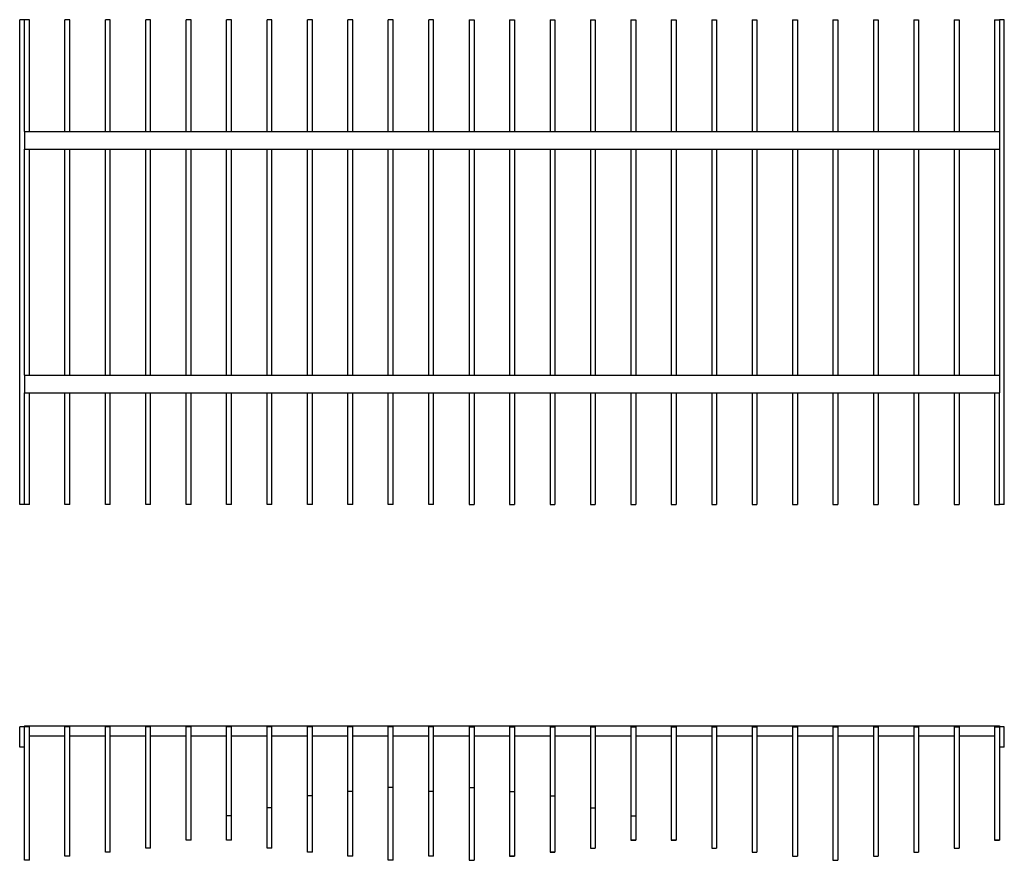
# Model space of a CAD drawing. Header units: centimetres. Extents: x 1837 to 3933, y 103 to 1041.
# Tile 20 of 34: x 3380 to 3624, y 103 to 311. Entities that reach past the tile are written whole.
import ezdxf

# ---------------------------------------------------------------- set-up
doc = ezdxf.new("R2010")
doc.units = ezdxf.units.CM
doc.layers.add('240x240$Visible$Curves$3D', color=7, linetype='Continuous', true_color=0x000000)
doc.layers.add('240x240$Visible$Curves$UNICANAL', color=252, linetype='Continuous', true_color=0x696969)

msp = doc.modelspace()

# ---------------------------------------------------------------- linework, layer by layer
at = {"layer": '240x240$Visible$Curves$3D'}
for points, degree in [([(3381.56, 311.02), (3380.96, 311.02), (3380.36, 311.02)], 2), ([(3380.36, 191.02), (3380.36, 251.02), (3380.36, 311.02)], 2), ([(3382.76, 311.02), (3382.16, 311.02), (3381.56, 311.02)], 2), ([(3381.56, 283.39), (3381.56, 297.21), (3381.56, 311.02)], 2), ([(3382.76, 283.39), (3382.76, 292.6), (3382.76, 301.81), (3382.76, 311.02)], 3), ([(3392.76, 311.02), (3392.16, 311.02), (3391.56, 311.02)], 2), ([(3391.56, 283.39), (3391.56, 292.6), (3391.56, 301.81), (3391.56, 311.02)], 3), ([(3392.76, 283.39), (3392.76, 292.6), (3392.76, 301.81), (3392.76, 311.02)], 3), ([(3402.76, 311.02), (3402.16, 311.02), (3401.56, 311.02)], 2), ([(3401.56, 283.39), (3401.56, 292.6), (3401.56, 301.81), (3401.56, 311.02)], 3), ([(3402.76, 283.39), (3402.76, 292.6), (3402.76, 301.81), (3402.76, 311.02)], 3), ([(3412.76, 311.02), (3412.16, 311.02), (3411.56, 311.02)], 2), ([(3411.56, 283.39), (3411.56, 292.6), (3411.56, 301.81), (3411.56, 311.02)], 3), ([(3412.76, 283.39), (3412.76, 292.6), (3412.76, 301.81), (3412.76, 311.02)], 3), ([(3422.76, 311.02), (3422.16, 311.02), (3421.56, 311.02)], 2), ([(3421.56, 283.39), (3421.56, 292.6), (3421.56, 301.81), (3421.56, 311.02)], 3), ([(3422.76, 283.39), (3422.76, 292.6), (3422.76, 301.81), (3422.76, 311.02)], 3), ([(3432.76, 311.02), (3432.16, 311.02), (3431.56, 311.02)], 2), ([(3431.56, 283.39), (3431.56, 292.6), (3431.56, 301.81), (3431.56, 311.02)], 3), ([(3432.76, 283.39), (3432.76, 292.6), (3432.76, 301.81), (3432.76, 311.02)], 3), ([(3442.76, 311.02), (3442.16, 311.02), (3441.56, 311.02)], 2), ([(3441.56, 283.39), (3441.56, 292.6), (3441.56, 301.81), (3441.56, 311.02)], 3), ([(3442.76, 283.39), (3442.76, 292.6), (3442.76, 301.81), (3442.76, 311.02)], 3), ([(3452.76, 311.02), (3452.16, 311.02), (3451.56, 311.02)], 2), ([(3451.56, 283.39), (3451.56, 292.6), (3451.56, 301.81), (3451.56, 311.02)], 3), ([(3452.76, 283.39), (3452.76, 292.6), (3452.76, 301.81), (3452.76, 311.02)], 3), ([(3462.76, 311.02), (3462.16, 311.02), (3461.56, 311.02)], 2), ([(3461.56, 283.39), (3461.56, 292.6), (3461.56, 301.81), (3461.56, 311.02)], 3), ([(3462.76, 283.39), (3462.76, 292.6), (3462.76, 301.81), (3462.76, 311.02)], 3), ([(3472.76, 311.02), (3472.16, 311.02), (3471.56, 311.02)], 2), ([(3471.56, 283.39), (3471.56, 292.6), (3471.56, 301.81), (3471.56, 311.02)], 3), ([(3472.76, 283.39), (3472.76, 292.6), (3472.76, 301.81), (3472.76, 311.02)], 3), ([(3482.76, 311.02), (3482.16, 311.02), (3481.56, 311.02)], 2), ([(3481.56, 283.39), (3481.56, 292.6), (3481.56, 301.81), (3481.56, 311.02)], 3), ([(3482.76, 283.39), (3482.76, 292.6), (3482.76, 301.81), (3482.76, 311.02)], 3), ([(3491.56, 311.02), (3492.16, 311.02), (3492.76, 311.02)], 2), ([(3491.56, 311.02), (3491.56, 301.81), (3491.56, 292.6), (3491.56, 283.39)], 3), ([(3492.76, 311.02), (3492.76, 301.81), (3492.76, 292.6), (3492.76, 283.39)], 3), ([(3501.56, 311.02), (3502.16, 311.02), (3502.76, 311.02)], 2), ([(3501.56, 311.02), (3501.56, 301.81), (3501.56, 292.6), (3501.56, 283.39)], 3), ([(3502.76, 311.02), (3502.76, 301.81), (3502.76, 292.6), (3502.76, 283.39)], 3), ([(3511.56, 311.02), (3512.16, 311.02), (3512.76, 311.02)], 2), ([(3511.56, 311.02), (3511.56, 301.81), (3511.56, 292.6), (3511.56, 283.39)], 3), ([(3512.76, 311.02), (3512.76, 301.81), (3512.76, 292.6), (3512.76, 283.39)], 3), ([(3521.56, 311.02), (3522.16, 311.02), (3522.76, 311.02)], 2), ([(3521.56, 311.02), (3521.56, 301.81), (3521.56, 292.6), (3521.56, 283.39)], 3), ([(3522.76, 311.02), (3522.76, 301.81), (3522.76, 292.6), (3522.76, 283.39)], 3), ([(3531.56, 311.02), (3532.16, 311.02), (3532.76, 311.02)], 2), ([(3531.56, 311.02), (3531.56, 301.81), (3531.56, 292.6), (3531.56, 283.39)], 3), ([(3532.76, 311.02), (3532.76, 301.81), (3532.76, 292.6), (3532.76, 283.39)], 3), ([(3541.56, 311.02), (3542.16, 311.02), (3542.76, 311.02)], 2), ([(3541.56, 311.02), (3541.56, 301.81), (3541.56, 292.6), (3541.56, 283.39)], 3), ([(3542.76, 311.02), (3542.76, 301.81), (3542.76, 292.6), (3542.76, 283.39)], 3), ([(3551.56, 311.02), (3552.16, 311.02), (3552.76, 311.02)], 2), ([(3551.56, 311.02), (3551.56, 301.81), (3551.56, 292.6), (3551.56, 283.39)], 3), ([(3552.76, 311.02), (3552.76, 301.81), (3552.76, 292.6), (3552.76, 283.39)], 3), ([(3561.56, 311.02), (3562.16, 311.02), (3562.76, 311.02)], 2), ([(3561.56, 311.02), (3561.56, 301.81), (3561.56, 292.6), (3561.56, 283.39)], 3), ([(3562.76, 311.02), (3562.76, 301.81), (3562.76, 292.6), (3562.76, 283.39)], 3), ([(3571.56, 311.02), (3572.16, 311.02), (3572.76, 311.02)], 2), ([(3571.56, 311.02), (3571.56, 301.81), (3571.56, 292.6), (3571.56, 283.39)], 3), ([(3572.76, 311.02), (3572.76, 301.81), (3572.76, 292.6), (3572.76, 283.39)], 3), ([(3581.56, 311.02), (3582.16, 311.02), (3582.76, 311.02)], 2), ([(3581.56, 311.02), (3581.56, 301.81), (3581.56, 292.6), (3581.56, 283.39)], 3), ([(3582.76, 311.02), (3582.76, 301.81), (3582.76, 292.6), (3582.76, 283.39)], 3), ([(3591.56, 311.02), (3592.16, 311.02), (3592.76, 311.02)], 2), ([(3591.56, 311.02), (3591.56, 301.81), (3591.56, 292.6), (3591.56, 283.39)], 3), ([(3592.76, 311.02), (3592.76, 301.81), (3592.76, 292.6), (3592.76, 283.39)], 3), ([(3601.56, 311.02), (3602.16, 311.02), (3602.76, 311.02)], 2), ([(3601.56, 311.02), (3601.56, 301.81), (3601.56, 292.6), (3601.56, 283.39)], 3), ([(3602.76, 311.02), (3602.76, 301.81), (3602.76, 292.6), (3602.76, 283.39)], 3), ([(3611.56, 311.02), (3612.16, 311.02), (3612.76, 311.02)], 2), ([(3611.56, 311.02), (3611.56, 301.81), (3611.56, 292.6), (3611.56, 283.39)], 3), ([(3612.76, 311.02), (3612.76, 301.81), (3612.76, 292.6), (3612.76, 283.39)], 3), ([(3621.56, 311.02), (3622.16, 311.02), (3622.76, 311.02)], 2), ([(3621.56, 311.02), (3621.56, 301.81), (3621.56, 292.6), (3621.56, 283.39)], 3), ([(3623.96, 311.02), (3623.36, 311.02), (3622.76, 311.02)], 2), ([(3622.76, 311.02), (3622.76, 301.81), (3622.76, 292.6), (3622.76, 283.39)], 3), ([(3623.96, 191.02), (3623.96, 251.02), (3623.96, 311.02)], 2), ([(3381.56, 223.07), (3381.56, 251.02), (3381.56, 278.98)], 2), ([(3382.76, 223.07), (3382.76, 241.7), (3382.76, 260.34), (3382.76, 278.98)], 3), ([(3391.56, 223.07), (3391.56, 241.7), (3391.56, 260.34), (3391.56, 278.98)], 3), ([(3392.76, 223.07), (3392.76, 241.7), (3392.76, 260.34), (3392.76, 278.98)], 3), ([(3401.56, 223.07), (3401.56, 241.7), (3401.56, 260.34), (3401.56, 278.98)], 3), ([(3402.76, 223.07), (3402.76, 241.7), (3402.76, 260.34), (3402.76, 278.98)], 3), ([(3411.56, 223.07), (3411.56, 241.7), (3411.56, 260.34), (3411.56, 278.98)], 3), ([(3412.76, 223.07), (3412.76, 241.7), (3412.76, 260.34), (3412.76, 278.98)], 3), ([(3421.56, 223.07), (3421.56, 241.7), (3421.56, 260.34), (3421.56, 278.98)], 3), ([(3422.76, 223.07), (3422.76, 241.7), (3422.76, 260.34), (3422.76, 278.98)], 3), ([(3431.56, 223.07), (3431.56, 241.7), (3431.56, 260.34), (3431.56, 278.98)], 3), ([(3432.76, 223.07), (3432.76, 241.7), (3432.76, 260.34), (3432.76, 278.98)], 3), ([(3441.56, 223.07), (3441.56, 241.7), (3441.56, 260.34), (3441.56, 278.98)], 3), ([(3442.76, 223.07), (3442.76, 241.7), (3442.76, 260.34), (3442.76, 278.98)], 3), ([(3451.56, 223.07), (3451.56, 241.7), (3451.56, 260.34), (3451.56, 278.98)], 3), ([(3452.76, 223.07), (3452.76, 241.7), (3452.76, 260.34), (3452.76, 278.98)], 3), ([(3461.56, 223.07), (3461.56, 241.7), (3461.56, 260.34), (3461.56, 278.98)], 3), ([(3462.76, 223.07), (3462.76, 241.7), (3462.76, 260.34), (3462.76, 278.98)], 3), ([(3471.56, 223.07), (3471.56, 241.7), (3471.56, 260.34), (3471.56, 278.98)], 3), ([(3472.76, 223.07), (3472.76, 241.7), (3472.76, 260.34), (3472.76, 278.98)], 3), ([(3481.56, 223.07), (3481.56, 241.7), (3481.56, 260.34), (3481.56, 278.98)], 3), ([(3482.76, 223.07), (3482.76, 241.7), (3482.76, 260.34), (3482.76, 278.98)], 3), ([(3491.56, 278.98), (3491.56, 260.34), (3491.56, 241.7), (3491.56, 223.07)], 3), ([(3492.76, 278.98), (3492.76, 260.34), (3492.76, 241.7), (3492.76, 223.07)], 3), ([(3501.56, 278.98), (3501.56, 260.34), (3501.56, 241.7), (3501.56, 223.07)], 3), ([(3502.76, 278.98), (3502.76, 260.34), (3502.76, 241.7), (3502.76, 223.07)], 3), ([(3511.56, 278.98), (3511.56, 260.34), (3511.56, 241.7), (3511.56, 223.07)], 3), ([(3512.76, 278.98), (3512.76, 260.34), (3512.76, 241.7), (3512.76, 223.07)], 3), ([(3521.56, 278.98), (3521.56, 260.34), (3521.56, 241.7), (3521.56, 223.07)], 3), ([(3522.76, 278.98), (3522.76, 260.34), (3522.76, 241.7), (3522.76, 223.07)], 3), ([(3531.56, 278.98), (3531.56, 260.34), (3531.56, 241.7), (3531.56, 223.07)], 3), ([(3532.76, 278.98), (3532.76, 260.34), (3532.76, 241.7), (3532.76, 223.07)], 3), ([(3541.56, 278.98), (3541.56, 260.34), (3541.56, 241.7), (3541.56, 223.07)], 3), ([(3542.76, 278.98), (3542.76, 260.34), (3542.76, 241.7), (3542.76, 223.07)], 3), ([(3551.56, 278.98), (3551.56, 260.34), (3551.56, 241.7), (3551.56, 223.07)], 3), ([(3552.76, 278.98), (3552.76, 260.34), (3552.76, 241.7), (3552.76, 223.07)], 3), ([(3561.56, 278.98), (3561.56, 260.34), (3561.56, 241.7), (3561.56, 223.07)], 3), ([(3562.76, 278.98), (3562.76, 260.34), (3562.76, 241.7), (3562.76, 223.07)], 3), ([(3571.56, 278.98), (3571.56, 260.34), (3571.56, 241.7), (3571.56, 223.07)], 3), ([(3572.76, 278.98), (3572.76, 260.34), (3572.76, 241.7), (3572.76, 223.07)], 3), ([(3581.56, 278.98), (3581.56, 260.34), (3581.56, 241.7), (3581.56, 223.07)], 3), ([(3582.76, 278.98), (3582.76, 260.34), (3582.76, 241.7), (3582.76, 223.07)], 3), ([(3591.56, 278.98), (3591.56, 260.34), (3591.56, 241.7), (3591.56, 223.07)], 3), ([(3592.76, 278.98), (3592.76, 260.34), (3592.76, 241.7), (3592.76, 223.07)], 3), ([(3601.56, 278.98), (3601.56, 260.34), (3601.56, 241.7), (3601.56, 223.07)], 3), ([(3602.76, 278.98), (3602.76, 260.34), (3602.76, 241.7), (3602.76, 223.07)], 3), ([(3611.56, 278.98), (3611.56, 260.34), (3611.56, 241.7), (3611.56, 223.07)], 3), ([(3612.76, 278.98), (3612.76, 260.34), (3612.76, 241.7), (3612.76, 223.07)], 3), ([(3621.56, 278.98), (3621.56, 260.34), (3621.56, 241.7), (3621.56, 223.07)], 3), ([(3622.76, 278.98), (3622.76, 260.34), (3622.76, 241.7), (3622.76, 223.07)], 3), ([(3381.56, 191.02), (3381.56, 204.84), (3381.56, 218.65)], 2), ([(3382.76, 191.02), (3382.76, 200.23), (3382.76, 209.44), (3382.76, 218.65)], 3), ([(3391.56, 191.02), (3391.56, 200.23), (3391.56, 209.44), (3391.56, 218.65)], 3), ([(3392.76, 191.02), (3392.76, 200.23), (3392.76, 209.44), (3392.76, 218.65)], 3), ([(3401.56, 191.02), (3401.56, 200.23), (3401.56, 209.44), (3401.56, 218.65)], 3), ([(3402.76, 191.02), (3402.76, 200.23), (3402.76, 209.44), (3402.76, 218.65)], 3), ([(3411.56, 191.02), (3411.56, 200.23), (3411.56, 209.44), (3411.56, 218.65)], 3), ([(3412.76, 191.02), (3412.76, 200.23), (3412.76, 209.44), (3412.76, 218.65)], 3), ([(3421.56, 191.02), (3421.56, 200.23), (3421.56, 209.44), (3421.56, 218.65)], 3), ([(3422.76, 191.02), (3422.76, 200.23), (3422.76, 209.44), (3422.76, 218.65)], 3), ([(3431.56, 191.02), (3431.56, 200.23), (3431.56, 209.44), (3431.56, 218.65)], 3), ([(3432.76, 191.02), (3432.76, 200.23), (3432.76, 209.44), (3432.76, 218.65)], 3), ([(3441.56, 191.02), (3441.56, 200.23), (3441.56, 209.44), (3441.56, 218.65)], 3), ([(3442.76, 191.02), (3442.76, 200.23), (3442.76, 209.44), (3442.76, 218.65)], 3), ([(3451.56, 191.02), (3451.56, 200.23), (3451.56, 209.44), (3451.56, 218.65)], 3), ([(3452.76, 191.02), (3452.76, 200.23), (3452.76, 209.44), (3452.76, 218.65)], 3), ([(3461.56, 191.02), (3461.56, 200.23), (3461.56, 209.44), (3461.56, 218.65)], 3), ([(3462.76, 191.02), (3462.76, 200.23), (3462.76, 209.44), (3462.76, 218.65)], 3), ([(3471.56, 191.02), (3471.56, 200.23), (3471.56, 209.44), (3471.56, 218.65)], 3), ([(3472.76, 191.02), (3472.76, 200.23), (3472.76, 209.44), (3472.76, 218.65)], 3), ([(3481.56, 191.02), (3481.56, 200.23), (3481.56, 209.44), (3481.56, 218.65)], 3), ([(3482.76, 191.02), (3482.76, 200.23), (3482.76, 209.44), (3482.76, 218.65)], 3), ([(3491.56, 218.65), (3491.56, 209.44), (3491.56, 200.23), (3491.56, 191.02)], 3), ([(3492.76, 218.65), (3492.76, 209.44), (3492.76, 200.23), (3492.76, 191.02)], 3), ([(3501.56, 218.65), (3501.56, 209.44), (3501.56, 200.23), (3501.56, 191.02)], 3), ([(3502.76, 218.65), (3502.76, 209.44), (3502.76, 200.23), (3502.76, 191.02)], 3), ([(3511.56, 218.65), (3511.56, 209.44), (3511.56, 200.23), (3511.56, 191.02)], 3), ([(3512.76, 218.65), (3512.76, 209.44), (3512.76, 200.23), (3512.76, 191.02)], 3), ([(3521.56, 218.65), (3521.56, 209.44), (3521.56, 200.23), (3521.56, 191.02)], 3), ([(3522.76, 218.65), (3522.76, 209.44), (3522.76, 200.23), (3522.76, 191.02)], 3), ([(3531.56, 218.65), (3531.56, 209.44), (3531.56, 200.23), (3531.56, 191.02)], 3), ([(3532.76, 218.65), (3532.76, 209.44), (3532.76, 200.23), (3532.76, 191.02)], 3), ([(3541.56, 218.65), (3541.56, 209.44), (3541.56, 200.23), (3541.56, 191.02)], 3), ([(3542.76, 218.65), (3542.76, 209.44), (3542.76, 200.23), (3542.76, 191.02)], 3), ([(3551.56, 218.65), (3551.56, 209.44), (3551.56, 200.23), (3551.56, 191.02)], 3), ([(3552.76, 218.65), (3552.76, 209.44), (3552.76, 200.23), (3552.76, 191.02)], 3), ([(3561.56, 218.65), (3561.56, 209.44), (3561.56, 200.23), (3561.56, 191.02)], 3), ([(3562.76, 218.65), (3562.76, 209.44), (3562.76, 200.23), (3562.76, 191.02)], 3), ([(3571.56, 218.65), (3571.56, 209.44), (3571.56, 200.23), (3571.56, 191.02)], 3), ([(3572.76, 218.65), (3572.76, 209.44), (3572.76, 200.23), (3572.76, 191.02)], 3), ([(3581.56, 218.65), (3581.56, 209.44), (3581.56, 200.23), (3581.56, 191.02)], 3), ([(3582.76, 218.65), (3582.76, 209.44), (3582.76, 200.23), (3582.76, 191.02)], 3), ([(3591.56, 218.65), (3591.56, 209.44), (3591.56, 200.23), (3591.56, 191.02)], 3), ([(3592.76, 218.65), (3592.76, 209.44), (3592.76, 200.23), (3592.76, 191.02)], 3), ([(3601.56, 218.65), (3601.56, 209.44), (3601.56, 200.23), (3601.56, 191.02)], 3), ([(3602.76, 218.65), (3602.76, 209.44), (3602.76, 200.23), (3602.76, 191.02)], 3), ([(3611.56, 218.65), (3611.56, 209.44), (3611.56, 200.23), (3611.56, 191.02)], 3), ([(3612.76, 218.65), (3612.76, 209.44), (3612.76, 200.23), (3612.76, 191.02)], 3), ([(3621.56, 218.65), (3621.56, 209.44), (3621.56, 200.23), (3621.56, 191.02)], 3), ([(3622.76, 191.02), (3622.76, 204.84), (3622.76, 218.65)], 2), ([(3381.56, 191.02), (3380.96, 191.02), (3380.36, 191.02)], 2), ([(3382.76, 191.02), (3382.16, 191.02), (3381.56, 191.02)], 2), ([(3392.76, 191.02), (3392.16, 191.02), (3391.56, 191.02)], 2), ([(3402.76, 191.02), (3402.16, 191.02), (3401.56, 191.02)], 2), ([(3412.76, 191.02), (3412.16, 191.02), (3411.56, 191.02)], 2), ([(3422.76, 191.02), (3422.16, 191.02), (3421.56, 191.02)], 2), ([(3432.76, 191.02), (3432.16, 191.02), (3431.56, 191.02)], 2), ([(3442.76, 191.02), (3442.16, 191.02), (3441.56, 191.02)], 2), ([(3452.76, 191.02), (3452.16, 191.02), (3451.56, 191.02)], 2), ([(3462.76, 191.02), (3462.16, 191.02), (3461.56, 191.02)], 2), ([(3472.76, 191.02), (3472.16, 191.02), (3471.56, 191.02)], 2), ([(3482.76, 191.02), (3482.16, 191.02), (3481.56, 191.02)], 2), ([(3491.56, 191.02), (3492.16, 191.02), (3492.76, 191.02)], 2), ([(3501.56, 191.02), (3502.16, 191.02), (3502.76, 191.02)], 2), ([(3511.56, 191.02), (3512.16, 191.02), (3512.76, 191.02)], 2), ([(3521.56, 191.02), (3522.16, 191.02), (3522.76, 191.02)], 2), ([(3531.56, 191.02), (3532.16, 191.02), (3532.76, 191.02)], 2), ([(3541.56, 191.02), (3542.16, 191.02), (3542.76, 191.02)], 2), ([(3551.56, 191.02), (3552.16, 191.02), (3552.76, 191.02)], 2), ([(3561.56, 191.02), (3562.16, 191.02), (3562.76, 191.02)], 2), ([(3571.56, 191.02), (3572.16, 191.02), (3572.76, 191.02)], 2), ([(3581.56, 191.02), (3582.16, 191.02), (3582.76, 191.02)], 2), ([(3591.56, 191.02), (3592.16, 191.02), (3592.76, 191.02)], 2), ([(3601.56, 191.02), (3602.16, 191.02), (3602.76, 191.02)], 2), ([(3611.56, 191.02), (3612.16, 191.02), (3612.76, 191.02)], 2), ([(3621.56, 191.02), (3622.16, 191.02), (3622.76, 191.02)], 2), ([(3623.96, 191.02), (3623.36, 191.02), (3622.76, 191.02)], 2), ([(3381.56, 135.99), (3380.96, 135.99), (3380.36, 135.99)], 2), ([(3380.36, 130.99), (3380.36, 133.49), (3380.36, 135.99)], 2), ([(3382.76, 135.99), (3382.16, 135.99), (3381.56, 135.99)], 2), ([(3381.56, 102.99), (3381.56, 113.99), (3381.56, 124.99), (3381.56, 135.99)], 3), ([(3382.76, 102.99), (3382.76, 113.99), (3382.76, 124.99), (3382.76, 135.99)], 3), ([(3392.76, 135.99), (3392.16, 135.99), (3391.56, 135.99)], 2), ([(3391.56, 103.99), (3391.56, 114.66), (3391.56, 125.33), (3391.56, 135.99)], 3), ([(3392.76, 103.99), (3392.76, 114.66), (3392.76, 125.33), (3392.76, 135.99)], 3), ([(3402.76, 135.99), (3402.16, 135.99), (3401.56, 135.99)], 2), ([(3401.56, 104.99), (3401.56, 115.33), (3401.56, 125.66), (3401.56, 135.99)], 3), ([(3402.76, 104.99), (3402.76, 115.33), (3402.76, 125.66), (3402.76, 135.99)], 3), ([(3412.76, 135.99), (3412.16, 135.99), (3411.56, 135.99)], 2), ([(3411.56, 105.99), (3411.56, 115.99), (3411.56, 125.99), (3411.56, 135.99)], 3), ([(3412.76, 105.99), (3412.76, 115.99), (3412.76, 125.99), (3412.76, 135.99)], 3), ([(3422.76, 135.99), (3422.16, 135.99), (3421.56, 135.99)], 2), ([(3421.56, 107.99), (3421.56, 117.33), (3421.56, 126.66), (3421.56, 135.99)], 3), ([(3422.76, 107.99), (3422.76, 117.33), (3422.76, 126.66), (3422.76, 135.99)], 3), ([(3432.76, 135.99), (3432.16, 135.99), (3431.56, 135.99)], 2), ([(3431.56, 113.99), (3431.56, 121.33), (3431.56, 128.66), (3431.56, 135.99)], 3), ([(3432.76, 113.99), (3432.76, 121.33), (3432.76, 128.66), (3432.76, 135.99)], 3), ([(3442.76, 135.99), (3442.16, 135.99), (3441.56, 135.99)], 2), ([(3441.56, 115.99), (3441.56, 122.66), (3441.56, 129.33), (3441.56, 135.99)], 3), ([(3442.76, 115.99), (3442.76, 122.66), (3442.76, 129.33), (3442.76, 135.99)], 3), ([(3452.76, 135.99), (3452.16, 135.99), (3451.56, 135.99)], 2), ([(3451.56, 118.99), (3451.56, 124.66), (3451.56, 130.33), (3451.56, 135.99)], 3), ([(3452.76, 118.99), (3452.76, 124.66), (3452.76, 130.33), (3452.76, 135.99)], 3), ([(3462.76, 135.99), (3462.16, 135.99), (3461.56, 135.99)], 2), ([(3461.56, 119.99), (3461.56, 125.33), (3461.56, 130.66), (3461.56, 135.99)], 3), ([(3462.76, 119.99), (3462.76, 125.33), (3462.76, 130.66), (3462.76, 135.99)], 3), ([(3472.76, 135.99), (3472.16, 135.99), (3471.56, 135.99)], 2), ([(3471.56, 120.99), (3471.56, 125.99), (3471.56, 130.99), (3471.56, 135.99)], 3), ([(3472.76, 120.99), (3472.76, 125.99), (3472.76, 130.99), (3472.76, 135.99)], 3), ([(3482.76, 135.99), (3482.16, 135.99), (3481.56, 135.99)], 2), ([(3481.56, 119.99), (3481.56, 125.33), (3481.56, 130.66), (3481.56, 135.99)], 3), ([(3482.76, 119.99), (3482.76, 125.33), (3482.76, 130.66), (3482.76, 135.99)], 3), ([(3491.56, 135.99), (3492.16, 135.99), (3492.76, 135.99)], 2), ([(3491.56, 135.99), (3491.56, 130.99), (3491.56, 125.99), (3491.56, 120.99)], 3), ([(3492.76, 135.99), (3492.76, 130.99), (3492.76, 125.99), (3492.76, 120.99)], 3), ([(3501.56, 135.99), (3502.16, 135.99), (3502.76, 135.99)], 2), ([(3501.56, 135.99), (3501.56, 130.66), (3501.56, 125.33), (3501.56, 119.99)], 3), ([(3502.76, 135.99), (3502.76, 130.66), (3502.76, 125.33), (3502.76, 119.99)], 3), ([(3511.56, 135.99), (3512.16, 135.99), (3512.76, 135.99)], 2), ([(3511.56, 135.99), (3511.56, 130.33), (3511.56, 124.66), (3511.56, 118.99)], 3), ([(3512.76, 135.99), (3512.76, 130.33), (3512.76, 124.66), (3512.76, 118.99)], 3), ([(3521.56, 135.99), (3522.16, 135.99), (3522.76, 135.99)], 2), ([(3521.56, 135.99), (3521.56, 129.33), (3521.56, 122.66), (3521.56, 115.99)], 3), ([(3522.76, 135.99), (3522.76, 129.33), (3522.76, 122.66), (3522.76, 115.99)], 3), ([(3531.56, 135.99), (3532.16, 135.99), (3532.76, 135.99)], 2), ([(3531.56, 135.99), (3531.56, 128.66), (3531.56, 121.33), (3531.56, 113.99)], 3), ([(3532.76, 135.99), (3532.76, 128.66), (3532.76, 121.33), (3532.76, 113.99)], 3), ([(3541.56, 135.99), (3542.16, 135.99), (3542.76, 135.99)], 2), ([(3541.56, 135.99), (3541.56, 126.66), (3541.56, 117.33), (3541.56, 107.99)], 3), ([(3542.76, 135.99), (3542.76, 126.66), (3542.76, 117.33), (3542.76, 107.99)], 3), ([(3551.56, 135.99), (3552.16, 135.99), (3552.76, 135.99)], 2), ([(3551.56, 135.99), (3551.56, 125.99), (3551.56, 115.99), (3551.56, 105.99)], 3), ([(3552.76, 135.99), (3552.76, 125.99), (3552.76, 115.99), (3552.76, 105.99)], 3), ([(3561.56, 135.99), (3562.16, 135.99), (3562.76, 135.99)], 2), ([(3561.56, 135.99), (3561.56, 125.66), (3561.56, 115.33), (3561.56, 104.99)], 3), ([(3562.76, 135.99), (3562.76, 125.66), (3562.76, 115.33), (3562.76, 104.99)], 3), ([(3571.56, 135.99), (3572.16, 135.99), (3572.76, 135.99)], 2), ([(3571.56, 135.99), (3571.56, 125.33), (3571.56, 114.66), (3571.56, 103.99)], 3), ([(3572.76, 135.99), (3572.76, 125.33), (3572.76, 114.66), (3572.76, 103.99)], 3), ([(3581.56, 135.99), (3582.16, 135.99), (3582.76, 135.99)], 2), ([(3581.56, 135.99), (3581.56, 124.99), (3581.56, 113.99), (3581.56, 102.99)], 3), ([(3582.76, 135.99), (3582.76, 124.99), (3582.76, 113.99), (3582.76, 102.99)], 3), ([(3591.56, 135.99), (3592.16, 135.99), (3592.76, 135.99)], 2), ([(3591.56, 135.99), (3591.56, 125.33), (3591.56, 114.66), (3591.56, 103.99)], 3), ([(3592.76, 135.99), (3592.76, 125.33), (3592.76, 114.66), (3592.76, 103.99)], 3), ([(3601.56, 135.99), (3602.16, 135.99), (3602.76, 135.99)], 2), ([(3601.56, 135.99), (3601.56, 125.66), (3601.56, 115.33), (3601.56, 104.99)], 3), ([(3602.76, 135.99), (3602.76, 125.66), (3602.76, 115.33), (3602.76, 104.99)], 3), ([(3611.56, 135.99), (3612.16, 135.99), (3612.76, 135.99)], 2), ([(3611.56, 135.99), (3611.56, 125.99), (3611.56, 115.99), (3611.56, 105.99)], 3), ([(3612.76, 135.99), (3612.76, 125.99), (3612.76, 115.99), (3612.76, 105.99)], 3), ([(3621.56, 135.99), (3622.16, 135.99), (3622.76, 135.99)], 2), ([(3621.56, 135.99), (3621.56, 126.66), (3621.56, 117.33), (3621.56, 107.99)], 3), ([(3623.96, 135.99), (3623.36, 135.99), (3622.76, 135.99)], 2), ([(3622.76, 135.99), (3622.76, 126.66), (3622.76, 117.33), (3622.76, 107.99)], 3), ([(3623.96, 130.99), (3623.96, 133.49), (3623.96, 135.99)], 2), ([(3381.56, 130.99), (3380.96, 130.99), (3380.36, 130.99)], 2), ([(3623.96, 130.99), (3623.36, 130.99), (3622.76, 130.99)], 2), ([(3462.76, 119.99), (3462.16, 119.99), (3461.56, 119.99)], 2), ([(3461.56, 118.91), (3461.56, 119.19), (3461.56, 119.71), (3461.56, 119.99)], 3), ([(3462.76, 118.91), (3462.76, 119.19), (3462.76, 119.71), (3462.76, 119.99)], 3), ([(3472.76, 120.99), (3472.16, 120.99), (3471.56, 120.99)], 2), ([(3482.76, 119.99), (3482.16, 119.99), (3481.56, 119.99)], 2), ([(3481.56, 118.91), (3481.56, 119.19), (3481.56, 119.71), (3481.56, 119.99)], 3), ([(3482.76, 118.91), (3482.76, 119.19), (3482.76, 119.71), (3482.76, 119.99)], 3), ([(3491.56, 120.99), (3492.16, 120.99), (3492.76, 120.99)], 2), ([(3501.56, 119.99), (3501.56, 119.71), (3501.56, 119.19), (3501.56, 118.91)], 3), ([(3501.56, 119.99), (3502.16, 119.99), (3502.76, 119.99)], 2), ([(3502.76, 119.99), (3502.76, 119.71), (3502.76, 119.19), (3502.76, 118.91)], 3), ([(3452.76, 118.99), (3452.16, 118.99), (3451.56, 118.99)], 2), ([(3451.56, 117.93), (3451.56, 118.2), (3451.56, 118.7), (3451.56, 118.99)], 3), ([(3452.76, 117.93), (3452.76, 118.2), (3452.76, 118.7), (3452.76, 118.99)], 3), ([(3511.56, 118.99), (3511.56, 118.7), (3511.56, 118.2), (3511.56, 117.93)], 3), ([(3511.56, 118.99), (3512.16, 118.99), (3512.76, 118.99)], 2), ([(3512.76, 118.99), (3512.76, 118.7), (3512.76, 118.2), (3512.76, 117.93)], 3), ([(3442.76, 115.99), (3442.16, 115.99), (3441.56, 115.99)], 2), ([(3441.56, 115.29), (3441.56, 115.45), (3441.56, 115.77), (3441.56, 115.99)], 3), ([(3442.76, 115.29), (3442.76, 115.45), (3442.76, 115.77), (3442.76, 115.99)], 3), ([(3521.56, 115.99), (3521.56, 115.77), (3521.56, 115.45), (3521.56, 115.29)], 3), ([(3521.56, 115.99), (3522.16, 115.99), (3522.76, 115.99)], 2), ([(3522.76, 115.99), (3522.76, 115.77), (3522.76, 115.45), (3522.76, 115.29)], 3), ([(3432.76, 113.99), (3432.16, 113.99), (3431.56, 113.99)], 2), ([(3431.56, 107.96), (3431.56, 107.96), (3431.56, 112.07), (3431.56, 113.99)], 3), ([(3432.76, 107.96), (3432.76, 107.96), (3432.76, 112.07), (3432.76, 113.99)], 3), ([(3531.56, 113.99), (3532.16, 113.99), (3532.76, 113.99)], 2), ([(3531.56, 113.99), (3531.56, 112.07), (3531.56, 107.96), (3531.56, 107.96)], 3), ([(3532.76, 113.99), (3532.76, 112.07), (3532.76, 107.96), (3532.76, 107.96)], 3), ([(3422.76, 107.99), (3422.16, 107.99), (3421.56, 107.99)], 2), ([(3421.56, 107.96), (3421.56, 107.96), (3421.56, 107.97), (3421.56, 107.99)], 3), ([(3422.76, 107.96), (3422.16, 107.96), (3421.56, 107.96)], 2), ([(3422.76, 107.96), (3422.76, 107.96), (3422.76, 107.97), (3422.76, 107.99)], 3), ([(3432.76, 107.99), (3432.16, 107.99), (3431.56, 107.99)], 2), ([(3432.76, 107.96), (3432.16, 107.96), (3431.56, 107.96)], 2), ([(3441.56, 105.99), (3441.56, 106.47), (3441.56, 107.09), (3441.56, 107.27)], 3), ([(3442.76, 105.99), (3442.76, 106.47), (3442.76, 107.09), (3442.76, 107.27)], 3), ([(3521.56, 107.27), (3521.56, 107.09), (3521.56, 106.47), (3521.56, 105.99)], 3), ([(3522.76, 107.27), (3522.76, 107.09), (3522.76, 106.47), (3522.76, 105.99)], 3), ([(3531.56, 107.99), (3532.16, 107.99), (3532.76, 107.99)], 2), ([(3532.76, 107.96), (3532.16, 107.96), (3531.56, 107.96)], 2), ([(3541.56, 107.99), (3542.16, 107.99), (3542.76, 107.99)], 2), ([(3541.56, 107.99), (3541.56, 107.97), (3541.56, 107.96), (3541.56, 107.96)], 3), ([(3542.76, 107.96), (3542.16, 107.96), (3541.56, 107.96)], 2), ([(3542.76, 107.99), (3542.76, 107.97), (3542.76, 107.96), (3542.76, 107.96)], 3), ([(3621.56, 107.99), (3622.16, 107.99), (3622.76, 107.99)], 2), ([(3621.56, 107.99), (3621.56, 107.97), (3621.56, 107.96), (3621.56, 107.96)], 3), ([(3622.76, 107.96), (3622.16, 107.96), (3621.56, 107.96)], 2), ([(3622.76, 107.99), (3622.76, 107.97), (3622.76, 107.96), (3622.76, 107.96)], 3), ([(3402.76, 104.99), (3402.16, 104.99), (3401.56, 104.99)], 2), ([(3401.56, 104.98), (3401.56, 104.98), (3401.56, 104.99), (3401.56, 104.99)], 3), ([(3402.76, 104.98), (3402.16, 104.98), (3401.56, 104.98)], 2), ([(3402.76, 104.98), (3402.76, 104.98), (3402.76, 104.99), (3402.76, 104.99)], 3), ([(3412.76, 105.99), (3412.16, 105.99), (3411.56, 105.99)], 2), ([(3442.76, 105.99), (3442.16, 105.99), (3441.56, 105.99)], 2), ([(3451.56, 104.98), (3451.56, 104.98), (3451.56, 105.77), (3451.56, 105.97)], 3), ([(3452.76, 104.99), (3452.16, 104.99), (3451.56, 104.99)], 2), ([(3452.76, 104.98), (3452.16, 104.98), (3451.56, 104.98)], 2), ([(3452.76, 104.98), (3452.76, 104.98), (3452.76, 105.77), (3452.76, 105.97)], 3), ([(3461.56, 104.59), (3461.56, 104.75), (3461.56, 105.26), (3461.56, 105.91)], 3), ([(3462.76, 104.59), (3462.76, 104.75), (3462.76, 105.26), (3462.76, 105.91)], 3), ([(3481.56, 104.59), (3481.56, 104.75), (3481.56, 105.26), (3481.56, 105.91)], 3), ([(3482.76, 104.59), (3482.76, 104.75), (3482.76, 105.26), (3482.76, 105.91)], 3), ([(3501.56, 105.91), (3501.56, 105.26), (3501.56, 104.75), (3501.56, 104.59)], 3), ([(3502.76, 105.91), (3502.76, 105.26), (3502.76, 104.75), (3502.76, 104.59)], 3), ([(3511.56, 105.97), (3511.56, 105.77), (3511.56, 104.98), (3511.56, 104.98)], 3), ([(3511.56, 104.99), (3512.16, 104.99), (3512.76, 104.99)], 2), ([(3512.76, 104.98), (3512.16, 104.98), (3511.56, 104.98)], 2), ([(3512.76, 105.97), (3512.76, 105.77), (3512.76, 104.98), (3512.76, 104.98)], 3), ([(3521.56, 105.99), (3522.16, 105.99), (3522.76, 105.99)], 2), ([(3551.56, 105.99), (3552.16, 105.99), (3552.76, 105.99)], 2), ([(3561.56, 104.99), (3562.16, 104.99), (3562.76, 104.99)], 2), ([(3601.56, 104.99), (3602.16, 104.99), (3602.76, 104.99)], 2), ([(3611.56, 105.99), (3612.16, 105.99), (3612.76, 105.99)], 2), ([(3382.76, 102.99), (3382.16, 102.99), (3381.56, 102.99)], 2), ([(3392.76, 103.99), (3392.16, 103.99), (3391.56, 103.99)], 2), ([(3392.76, 103.99), (3392.16, 103.99), (3391.56, 103.99)], 2), ([(3392.76, 103.99), (3392.76, 103.99), (3392.76, 103.99), (3392.76, 103.99)], 3), ([(3461.56, 103.99), (3461.56, 103.99), (3461.56, 104.39), (3461.56, 104.59)], 3), ([(3462.76, 103.99), (3462.16, 103.99), (3461.56, 103.99)], 2), ([(3462.76, 103.99), (3462.16, 103.99), (3461.56, 103.99)], 2), ([(3462.76, 103.99), (3462.76, 103.99), (3462.76, 104.39), (3462.76, 104.59)], 3), ([(3471.56, 103.14), (3471.56, 103.3), (3471.56, 103.63), (3471.56, 103.82)], 3), ([(3471.56, 102.99), (3471.56, 103.04), (3471.56, 103.09), (3471.56, 103.14)], 3), ([(3472.76, 102.99), (3472.16, 102.99), (3471.56, 102.99)], 2), ([(3472.76, 103.14), (3472.76, 103.3), (3472.76, 103.63), (3472.76, 103.82)], 3), ([(3472.76, 102.99), (3472.76, 103.04), (3472.76, 103.09), (3472.76, 103.14)], 3), ([(3481.56, 103.99), (3481.56, 103.99), (3481.56, 104.39), (3481.56, 104.59)], 3), ([(3482.76, 103.99), (3482.16, 103.99), (3481.56, 103.99)], 2), ([(3482.76, 103.99), (3482.16, 103.99), (3481.56, 103.99)], 2), ([(3482.76, 103.99), (3482.76, 103.99), (3482.76, 104.39), (3482.76, 104.59)], 3), ([(3491.56, 103.82), (3491.56, 103.63), (3491.56, 103.3), (3491.56, 103.14)], 3), ([(3491.56, 103.14), (3491.56, 103.09), (3491.56, 103.04), (3491.56, 102.99)], 3), ([(3491.56, 102.99), (3492.16, 102.99), (3492.76, 102.99)], 2), ([(3492.76, 103.82), (3492.76, 103.63), (3492.76, 103.3), (3492.76, 103.14)], 3), ([(3492.76, 103.14), (3492.76, 103.09), (3492.76, 103.04), (3492.76, 102.99)], 3), ([(3501.56, 104.59), (3501.56, 104.39), (3501.56, 103.99), (3501.56, 103.99)], 3), ([(3501.56, 103.99), (3502.16, 103.99), (3502.76, 103.99)], 2), ([(3502.76, 103.99), (3502.16, 103.99), (3501.56, 103.99)], 2), ([(3502.76, 104.59), (3502.76, 104.39), (3502.76, 103.99), (3502.76, 103.99)], 3), ([(3571.56, 103.99), (3572.16, 103.99), (3572.76, 103.99)], 2), ([(3581.56, 102.99), (3582.16, 102.99), (3582.76, 102.99)], 2), ([(3591.56, 103.99), (3592.16, 103.99), (3592.76, 103.99)], 2)]:
    msp.add_open_spline(points, degree=degree, dxfattribs=at)
for points, knots in [([(3471.56, 103.82), (3471.56, 103.96), (3471.56, 104.47), (3471.56, 105.14), (3471.56, 105.82), (3471.56, 106.67), (3471.56, 107.68), (3471.56, 108.71), (3471.56, 109.89), (3471.56, 111.13), (3471.56, 112.39), (3471.56, 113.71), (3471.56, 114.92), (3471.56, 116.13), (3471.56, 117.22), (3471.56, 118.12), (3471.56, 119.01), (3471.56, 119.71), (3471.56, 120.19), (3471.56, 120.66), (3471.56, 120.89), (3471.56, 120.99)], [-112.044083, -112.044083, -112.044083, -112.044083, -104.969073, -104.969073, -104.969073, -97.85576, -97.85576, -97.85576, -90.64491, -90.64491, -90.64491, -83.395207, -83.395207, -83.395207, -76.219475, -76.219475, -76.219475, -69.109646, -69.109646, -69.109646, -61.885464, -61.885464, -61.885464, -61.885464]), ([(3472.76, 103.82), (3472.76, 103.96), (3472.76, 104.47), (3472.76, 105.14), (3472.76, 105.82), (3472.76, 106.67), (3472.76, 107.68), (3472.76, 108.71), (3472.76, 109.89), (3472.76, 111.13), (3472.76, 112.39), (3472.76, 113.71), (3472.76, 114.92), (3472.76, 116.13), (3472.76, 117.22), (3472.76, 118.12), (3472.76, 119.01), (3472.76, 119.71), (3472.76, 120.19), (3472.76, 120.66), (3472.76, 120.89), (3472.76, 120.99)], [-112.044083, -112.044083, -112.044083, -112.044083, -104.969073, -104.969073, -104.969073, -97.85576, -97.85576, -97.85576, -90.64491, -90.64491, -90.64491, -83.395207, -83.395207, -83.395207, -76.219475, -76.219475, -76.219475, -69.109646, -69.109646, -69.109646, -61.885464, -61.885464, -61.885464, -61.885464]), ([(3491.56, 120.99), (3491.56, 120.89), (3491.56, 120.66), (3491.56, 120.19), (3491.56, 119.71), (3491.56, 119.01), (3491.56, 118.12), (3491.56, 117.22), (3491.56, 116.13), (3491.56, 114.92), (3491.56, 113.71), (3491.56, 112.39), (3491.56, 111.13), (3491.56, 109.89), (3491.56, 108.71), (3491.56, 107.68), (3491.56, 106.67), (3491.56, 105.82), (3491.56, 105.14), (3491.56, 104.47), (3491.56, 103.96), (3491.56, 103.82)], [-323.492528, -323.492528, -323.492528, -323.492528, -316.268347, -316.268347, -316.268347, -309.158518, -309.158518, -309.158518, -301.982786, -301.982786, -301.982786, -294.733083, -294.733083, -294.733083, -287.522233, -287.522233, -287.522233, -280.40892, -280.40892, -280.40892, -273.33391, -273.33391, -273.33391, -273.33391]), ([(3492.76, 120.99), (3492.76, 120.89), (3492.76, 120.66), (3492.76, 120.19), (3492.76, 119.71), (3492.76, 119.01), (3492.76, 118.12), (3492.76, 117.22), (3492.76, 116.13), (3492.76, 114.92), (3492.76, 113.71), (3492.76, 112.39), (3492.76, 111.13), (3492.76, 109.89), (3492.76, 108.71), (3492.76, 107.68), (3492.76, 106.67), (3492.76, 105.82), (3492.76, 105.14), (3492.76, 104.47), (3492.76, 103.96), (3492.76, 103.82)], [-323.492528, -323.492528, -323.492528, -323.492528, -316.268347, -316.268347, -316.268347, -309.158518, -309.158518, -309.158518, -301.982786, -301.982786, -301.982786, -294.733083, -294.733083, -294.733083, -287.522233, -287.522233, -287.522233, -280.40892, -280.40892, -280.40892, -273.33391, -273.33391, -273.33391, -273.33391]), ([(3451.56, 105.97), (3451.56, 106.12), (3451.56, 106.61), (3451.56, 107.17), (3451.56, 107.75), (3451.56, 108.42), (3451.56, 109.17), (3451.56, 109.92), (3451.56, 110.74), (3451.56, 111.59), (3451.56, 112.44), (3451.56, 113.32), (3451.56, 114.15), (3451.56, 114.98), (3451.56, 115.76), (3451.56, 116.46), (3451.56, 117.13), (3451.56, 117.73), (3451.56, 117.93)], [-98.42969, -98.42969, -98.42969, -98.42969, -91.529243, -91.529243, -91.529243, -84.509045, -84.509045, -84.509045, -77.434445, -77.434445, -77.434445, -70.348756, -70.348756, -70.348756, -63.306388, -63.306388, -63.306388, -56.388095, -56.388095, -56.388095, -56.388095]), ([(3452.76, 105.97), (3452.76, 106.12), (3452.76, 106.61), (3452.76, 107.17), (3452.76, 107.75), (3452.76, 108.42), (3452.76, 109.17), (3452.76, 109.92), (3452.76, 110.74), (3452.76, 111.59), (3452.76, 112.44), (3452.76, 113.32), (3452.76, 114.15), (3452.76, 114.98), (3452.76, 115.76), (3452.76, 116.46), (3452.76, 117.13), (3452.76, 117.73), (3452.76, 117.93)], [-98.42969, -98.42969, -98.42969, -98.42969, -91.529243, -91.529243, -91.529243, -84.509045, -84.509045, -84.509045, -77.434445, -77.434445, -77.434445, -70.348756, -70.348756, -70.348756, -63.306388, -63.306388, -63.306388, -56.388095, -56.388095, -56.388095, -56.388095]), ([(3461.56, 105.91), (3461.56, 106.56), (3461.56, 106.92), (3461.56, 107.84), (3461.56, 108.77), (3461.56, 109.82), (3461.56, 110.92), (3461.56, 112.03), (3461.56, 113.19), (3461.56, 114.26), (3461.56, 115.34), (3461.56, 116.33), (3461.56, 117.17), (3461.56, 118), (3461.56, 118.69), (3461.56, 118.91)], [-90.790254, -90.790254, -90.790254, -90.790254, -83.716814, -83.716814, -83.716814, -76.576004, -76.576004, -76.576004, -69.408259, -69.408259, -69.408259, -62.287703, -62.287703, -62.287703, -55.260494, -55.260494, -55.260494, -55.260494]), ([(3462.76, 105.91), (3462.76, 106.56), (3462.76, 106.92), (3462.76, 107.84), (3462.76, 108.77), (3462.76, 109.82), (3462.76, 110.92), (3462.76, 112.03), (3462.76, 113.19), (3462.76, 114.26), (3462.76, 115.34), (3462.76, 116.33), (3462.76, 117.17), (3462.76, 118), (3462.76, 118.69), (3462.76, 118.91)], [-90.790254, -90.790254, -90.790254, -90.790254, -83.716814, -83.716814, -83.716814, -76.576004, -76.576004, -76.576004, -69.408259, -69.408259, -69.408259, -62.287703, -62.287703, -62.287703, -55.260494, -55.260494, -55.260494, -55.260494]), ([(3481.56, 105.91), (3481.56, 106.56), (3481.56, 106.92), (3481.56, 107.84), (3481.56, 108.77), (3481.56, 109.82), (3481.56, 110.92), (3481.56, 112.03), (3481.56, 113.19), (3481.56, 114.26), (3481.56, 115.34), (3481.56, 116.33), (3481.56, 117.17), (3481.56, 118), (3481.56, 118.69), (3481.56, 118.91)], [-90.790254, -90.790254, -90.790254, -90.790254, -83.716814, -83.716814, -83.716814, -76.576004, -76.576004, -76.576004, -69.408259, -69.408259, -69.408259, -62.287703, -62.287703, -62.287703, -55.260494, -55.260494, -55.260494, -55.260494]), ([(3482.76, 105.91), (3482.76, 106.56), (3482.76, 106.92), (3482.76, 107.84), (3482.76, 108.77), (3482.76, 109.82), (3482.76, 110.92), (3482.76, 112.03), (3482.76, 113.19), (3482.76, 114.26), (3482.76, 115.34), (3482.76, 116.33), (3482.76, 117.17), (3482.76, 118), (3482.76, 118.69), (3482.76, 118.91)], [-90.790254, -90.790254, -90.790254, -90.790254, -83.716814, -83.716814, -83.716814, -76.576004, -76.576004, -76.576004, -69.408259, -69.408259, -69.408259, -62.287703, -62.287703, -62.287703, -55.260494, -55.260494, -55.260494, -55.260494]), ([(3501.56, 118.91), (3501.56, 118.69), (3501.56, 118), (3501.56, 117.17), (3501.56, 116.33), (3501.56, 115.34), (3501.56, 114.26), (3501.56, 113.19), (3501.56, 112.03), (3501.56, 110.92), (3501.56, 109.82), (3501.56, 108.77), (3501.56, 107.84), (3501.56, 106.92), (3501.56, 106.56), (3501.56, 105.91)], [-233.610324, -233.610324, -233.610324, -233.610324, -226.583115, -226.583115, -226.583115, -219.462558, -219.462558, -219.462558, -212.294814, -212.294814, -212.294814, -205.154003, -205.154003, -205.154003, -198.080564, -198.080564, -198.080564, -198.080564]), ([(3502.76, 118.91), (3502.76, 118.69), (3502.76, 118), (3502.76, 117.17), (3502.76, 116.33), (3502.76, 115.34), (3502.76, 114.26), (3502.76, 113.19), (3502.76, 112.03), (3502.76, 110.92), (3502.76, 109.82), (3502.76, 108.77), (3502.76, 107.84), (3502.76, 106.92), (3502.76, 106.56), (3502.76, 105.91)], [-233.610324, -233.610324, -233.610324, -233.610324, -226.583115, -226.583115, -226.583115, -219.462558, -219.462558, -219.462558, -212.294814, -212.294814, -212.294814, -205.154003, -205.154003, -205.154003, -198.080564, -198.080564, -198.080564, -198.080564]), ([(3511.56, 117.93), (3511.56, 117.73), (3511.56, 117.13), (3511.56, 116.46), (3511.56, 115.76), (3511.56, 114.98), (3511.56, 114.15), (3511.56, 113.32), (3511.56, 112.44), (3511.56, 111.59), (3511.56, 110.74), (3511.56, 109.92), (3511.56, 109.17), (3511.56, 108.42), (3511.56, 107.75), (3511.56, 107.17), (3511.56, 106.61), (3511.56, 106.12), (3511.56, 105.97)], [-234.252175, -234.252175, -234.252175, -234.252175, -227.333882, -227.333882, -227.333882, -220.291514, -220.291514, -220.291514, -213.205825, -213.205825, -213.205825, -206.131225, -206.131225, -206.131225, -199.111027, -199.111027, -199.111027, -192.21058, -192.21058, -192.21058, -192.21058]), ([(3512.76, 117.93), (3512.76, 117.73), (3512.76, 117.13), (3512.76, 116.46), (3512.76, 115.76), (3512.76, 114.98), (3512.76, 114.15), (3512.76, 113.32), (3512.76, 112.44), (3512.76, 111.59), (3512.76, 110.74), (3512.76, 109.92), (3512.76, 109.17), (3512.76, 108.42), (3512.76, 107.75), (3512.76, 107.17), (3512.76, 106.61), (3512.76, 106.12), (3512.76, 105.97)], [-234.252175, -234.252175, -234.252175, -234.252175, -227.333882, -227.333882, -227.333882, -220.291514, -220.291514, -220.291514, -213.205825, -213.205825, -213.205825, -206.131225, -206.131225, -206.131225, -199.111027, -199.111027, -199.111027, -192.21058, -192.21058, -192.21058, -192.21058]), ([(3441.56, 107.27), (3441.56, 107.4), (3441.56, 107.77), (3441.56, 108.19), (3441.56, 108.61), (3441.56, 109.09), (3441.56, 109.59), (3441.56, 110.09), (3441.56, 110.63), (3441.56, 111.17), (3441.56, 111.72), (3441.56, 112.27), (3441.56, 112.79), (3441.56, 113.32), (3441.56, 113.82), (3441.56, 114.27), (3441.56, 114.72), (3441.56, 115.13), (3441.56, 115.29)], [-6.168906, -6.168906, -6.168906, -6.168906, 0.656683, 0.656683, 0.656683, 7.606891, 7.606891, 7.606891, 14.615164, 14.615164, 14.615164, 21.6253, 21.6253, 21.6253, 28.579541, 28.579541, 28.579541, 35.408816, 35.408816, 35.408816, 35.408816]), ([(3442.76, 107.27), (3442.76, 107.4), (3442.76, 107.77), (3442.76, 108.19), (3442.76, 108.61), (3442.76, 109.09), (3442.76, 109.59), (3442.76, 110.09), (3442.76, 110.63), (3442.76, 111.17), (3442.76, 111.72), (3442.76, 112.27), (3442.76, 112.79), (3442.76, 113.32), (3442.76, 113.82), (3442.76, 114.27), (3442.76, 114.72), (3442.76, 115.13), (3442.76, 115.29)], [-6.168906, -6.168906, -6.168906, -6.168906, 0.656683, 0.656683, 0.656683, 7.606891, 7.606891, 7.606891, 14.615164, 14.615164, 14.615164, 21.6253, 21.6253, 21.6253, 28.579541, 28.579541, 28.579541, 35.408816, 35.408816, 35.408816, 35.408816]), ([(3521.56, 115.29), (3521.56, 115.13), (3521.56, 114.72), (3521.56, 114.27), (3521.56, 113.82), (3521.56, 113.32), (3521.56, 112.79), (3521.56, 112.27), (3521.56, 111.72), (3521.56, 111.17), (3521.56, 110.63), (3521.56, 110.09), (3521.56, 109.59), (3521.56, 109.09), (3521.56, 108.61), (3521.56, 108.19), (3521.56, 107.77), (3521.56, 107.4), (3521.56, 107.27)], [-146.230755, -146.230755, -146.230755, -146.230755, -139.40148, -139.40148, -139.40148, -132.44724, -132.44724, -132.44724, -125.437103, -125.437103, -125.437103, -118.428831, -118.428831, -118.428831, -111.478622, -111.478622, -111.478622, -104.653033, -104.653033, -104.653033, -104.653033]), ([(3522.76, 115.29), (3522.76, 115.13), (3522.76, 114.72), (3522.76, 114.27), (3522.76, 113.82), (3522.76, 113.32), (3522.76, 112.79), (3522.76, 112.27), (3522.76, 111.72), (3522.76, 111.17), (3522.76, 110.63), (3522.76, 110.09), (3522.76, 109.59), (3522.76, 109.09), (3522.76, 108.61), (3522.76, 108.19), (3522.76, 107.77), (3522.76, 107.4), (3522.76, 107.27)], [-146.230755, -146.230755, -146.230755, -146.230755, -139.40148, -139.40148, -139.40148, -132.44724, -132.44724, -132.44724, -125.437103, -125.437103, -125.437103, -118.428831, -118.428831, -118.428831, -111.478622, -111.478622, -111.478622, -104.653033, -104.653033, -104.653033, -104.653033])]:
    msp.add_open_spline(points, degree=3, knots=knots, dxfattribs=at)
at = {"layer": '240x240$Visible$Curves$UNICANAL'}
for points in [[(3381.56, 283.39), (3381.56, 281.18), (3381.56, 278.98)], [(3381.56, 283.39), (3502.16, 283.39), (3622.76, 283.39)], [(3622.76, 283.39), (3622.76, 281.18), (3622.76, 278.98)], [(3381.56, 278.98), (3502.16, 278.98), (3622.76, 278.98)], [(3381.56, 223.07), (3381.56, 220.86), (3381.56, 218.65)], [(3381.56, 223.07), (3502.16, 223.07), (3622.76, 223.07)], [(3622.76, 223.07), (3622.76, 220.86), (3622.76, 218.65)], [(3381.56, 218.65), (3502.16, 218.65), (3622.76, 218.65)], [(3381.56, 136.3), (3502.16, 136.3), (3622.76, 136.3)], [(3381.56, 136.3), (3381.56, 136.15), (3381.56, 135.99)], [(3622.76, 136.3), (3622.76, 136.15), (3622.76, 135.99)], [(3382.76, 133.8), (3387.16, 133.8), (3391.56, 133.8)], [(3392.76, 133.8), (3397.16, 133.8), (3401.56, 133.8)], [(3402.76, 133.8), (3407.16, 133.8), (3411.56, 133.8)], [(3412.76, 133.8), (3417.16, 133.8), (3421.56, 133.8)], [(3422.76, 133.8), (3427.16, 133.8), (3431.56, 133.8)], [(3432.76, 133.8), (3437.16, 133.8), (3441.56, 133.8)], [(3442.76, 133.8), (3447.16, 133.8), (3451.56, 133.8)], [(3452.76, 133.8), (3457.16, 133.8), (3461.56, 133.8)], [(3462.76, 133.8), (3467.16, 133.8), (3471.56, 133.8)], [(3472.76, 133.8), (3477.16, 133.8), (3481.56, 133.8)], [(3482.76, 133.8), (3487.16, 133.8), (3491.56, 133.8)], [(3492.76, 133.8), (3497.16, 133.8), (3501.56, 133.8)], [(3502.76, 133.8), (3507.16, 133.8), (3511.56, 133.8)], [(3512.76, 133.8), (3517.16, 133.8), (3521.56, 133.8)], [(3522.76, 133.8), (3527.16, 133.8), (3531.56, 133.8)], [(3532.76, 133.8), (3537.16, 133.8), (3541.56, 133.8)], [(3542.76, 133.8), (3547.16, 133.8), (3551.56, 133.8)], [(3552.76, 133.8), (3557.16, 133.8), (3561.56, 133.8)], [(3562.76, 133.8), (3567.16, 133.8), (3571.56, 133.8)], [(3572.76, 133.8), (3577.16, 133.8), (3581.56, 133.8)], [(3582.76, 133.8), (3587.16, 133.8), (3591.56, 133.8)], [(3592.76, 133.8), (3597.16, 133.8), (3601.56, 133.8)], [(3602.76, 133.8), (3607.16, 133.8), (3611.56, 133.8)], [(3612.76, 133.8), (3617.16, 133.8), (3621.56, 133.8)]]:
    msp.add_open_spline(points, degree=2, dxfattribs=at)

doc.saveas('drawing.dxf')
